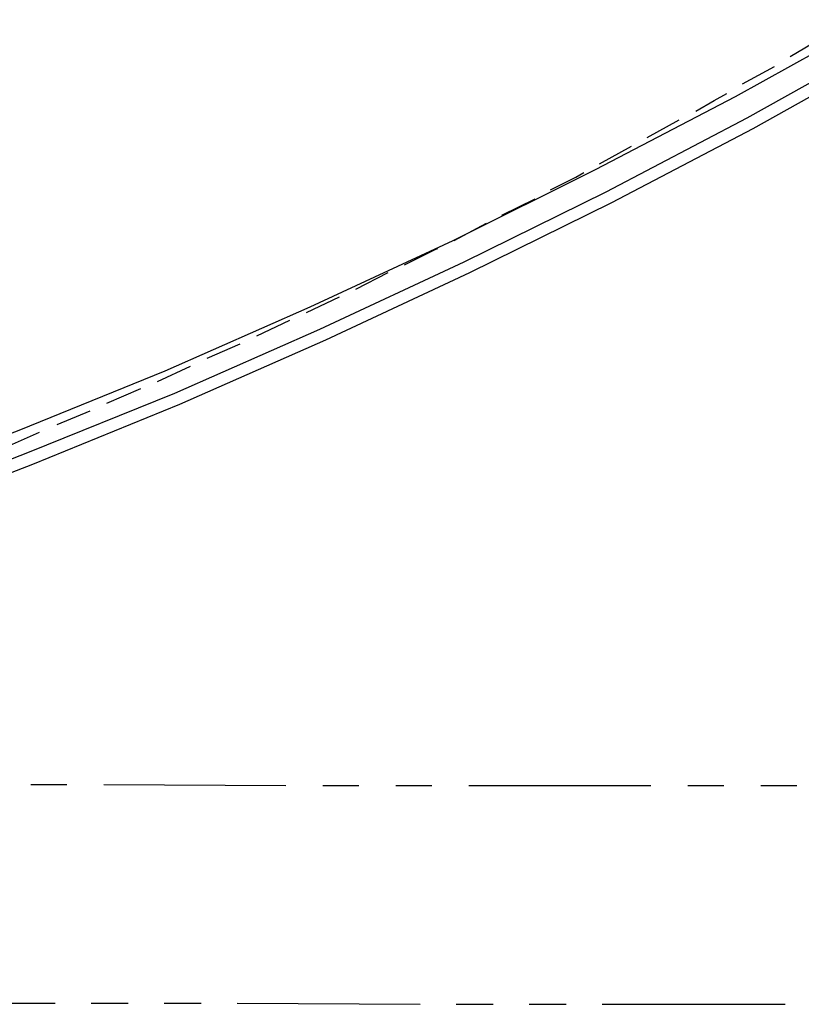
# Model space of a CAD drawing. Header units: feet. Extents: x -79 to 198, y -22 to 181.
# Tile 60 of 203: x 99 to 109, y 7 to 20. Entities that reach past the tile are written whole.
import ezdxf

# ---------------------------------------------------------------- set-up
doc = ezdxf.new("R2010")
doc.units = ezdxf.units.FT
doc.layers.add('A-LINEA', color=7, linetype='CONTINUOUS')

msp = doc.modelspace()

# ---------------------------------------------------------------- linework, layer by layer
at = {"layer": 'A-LINEA'}
for p, q in [((109.28, 19.6711), (109.7067, 19.9244)), ((108.6267, 19.2978), (109.0667, 19.5378)), ((107.32, 18.5644), (107.76, 18.8044)), ((106.6667, 18.2044), (107.1067, 18.4444)), ((105.3333, 17.4978), (105.7867, 17.7244)), ((104.68, 17.1511), (105.12, 17.3911)), ((103.3333, 16.4844), (103.7733, 16.7111)), ((102.6533, 16.1644), (103.1067, 16.3778)), ((101.9733, 15.8444), (102.4267, 16.0578)), ((101.2933, 15.5378), (101.7467, 15.7378)), ((100.6133, 15.2178), (101.0667, 15.4311)), ((99.92, 14.9244), (100.3867, 15.1244)), ((99.24, 14.6311), (99.6933, 14.8178)), ((98.5467, 14.3244), (99, 14.5244)), ((98.88, 9.6978), (99.3733, 9.6978)), ((99.88, 9.6978), (102.3733, 9.6844)), ((102.88, 9.6844), (103.3733, 9.6844)), ((103.88, 9.6844), (104.3733, 9.6844)), ((104.88, 9.6844), (107.3733, 9.6844)), ((107.88, 9.6844), (108.3733, 9.6844)), ((108.88, 9.6844), (109.3733, 9.6844)), ((96.7067, 6.6978), (99.2133, 6.6978)), ((99.7067, 6.6978), (100.2133, 6.6978)), ((100.7067, 6.6978), (101.2133, 6.6978)), ((101.7067, 6.6978), (104.2133, 6.6844)), ((104.7067, 6.6844), (105.2133, 6.6844)), ((105.7067, 6.6844), (106.2133, 6.6844)), ((106.7067, 6.6844), (109.2133, 6.6844))]:
    msp.add_line(p, q, dxfattribs=at)
for points in [[(75.6667, 8.6978), (77.8133, 8.9778), (79.96, 9.3111), (82.0933, 9.6978), (84.2133, 10.1378), (86.3333, 10.6178), (88.4267, 11.1511), (90.52, 11.7378), (92.5867, 12.3644), (94.6533, 13.0444), (96.6933, 13.7778), (98.72, 14.5511), (100.72, 15.3644), (102.7067, 16.2444), (104.6667, 17.1511), (106.6133, 18.1244), (108.5333, 19.1244), (110.4267, 20.1778)], [(75.7067, 8.3644), (77.8667, 8.6578), (80.0133, 8.9911), (82.16, 9.3778), (84.2933, 9.8044), (86.4133, 10.2978), (88.52, 10.8311), (90.6133, 11.4178), (92.6933, 12.0444), (94.76, 12.7244), (96.8133, 13.4578), (98.84, 14.2444), (100.8533, 15.0578), (102.84, 15.9378), (104.8133, 16.8578), (106.76, 17.8178), (108.6933, 18.8311), (110.6, 19.8978)], [(75.7333, 8.2044), (77.8933, 8.4844), (80.04, 8.8178), (82.1867, 9.2044), (84.32, 9.6444), (86.4533, 10.1378), (88.56, 10.6711), (90.6533, 11.2578), (92.7467, 11.8844), (94.8133, 12.5644), (96.8667, 13.2978), (98.9067, 14.0844), (100.92, 14.9111), (102.92, 15.7911), (104.8933, 16.7111), (106.84, 17.6711), (108.7733, 18.6844), (110.68, 19.7511)], [(107.9867, 18.9244), (108.24, 19.0711), (108.4133, 19.1644)], [(106, 17.8444), (106.3467, 18.0178), (106.4533, 18.0844)], [(104, 16.8178), (104.4267, 17.0311), (104.4533, 17.0444)]]:
    msp.add_lwpolyline(points, dxfattribs=at)

doc.saveas('drawing.dxf')
